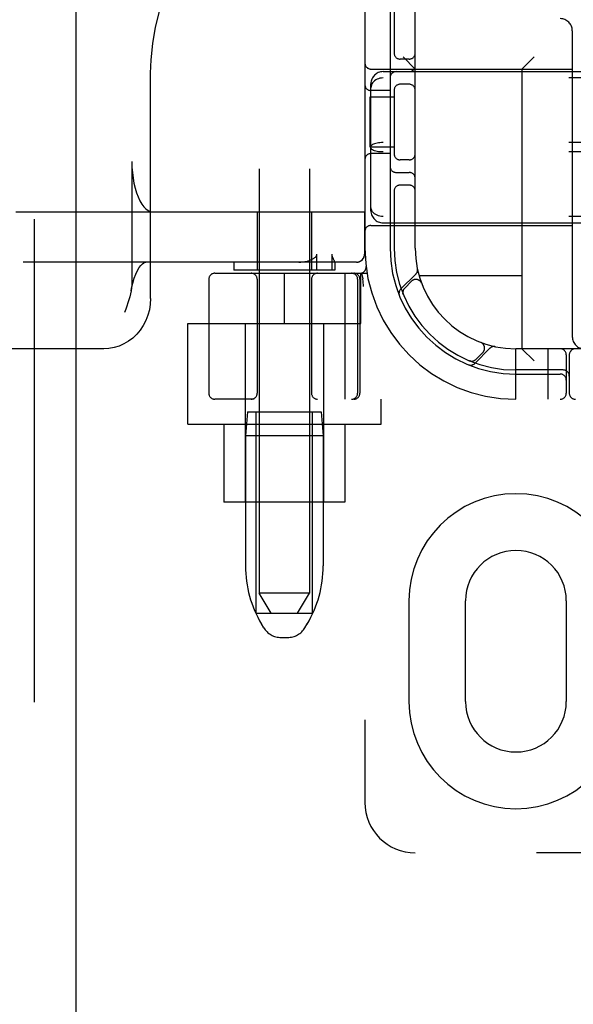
# Model space of a CAD drawing. Header units: inches. Extents: x 0 to 218, y 0 to 141.
# Tile 15 of 76: x 65.69 to 67.07, y 69.52 to 71.97. Entities that reach past the tile are written whole.
import ezdxf

# ---------------------------------------------------------------- set-up
doc = ezdxf.new("R2010")
doc.units = ezdxf.units.IN
doc.header["$LTSCALE"] = 11.987179
doc.header["$MEASUREMENT"] = 0
doc.linetypes.add('HIDDEN', pattern=[0.2, 0.1, -0.1])
doc.layers.add('DEFAULT_2', color=8, linetype='HIDDEN')
doc.layers.add('SECONDARY_LH_DOOR_ASSEMBLY', color=7, linetype='CONTINUOUS')

msp = doc.modelspace()

# ---------------------------------------------------------------- linework, layer by layer
at = {"layer": 'DEFAULT_2', "color": 8, "linetype": 'HIDDEN'}
for p, q in [((66.5518, 75.0245), (66.5518, 70.0245)), ((66.2893, 73.9935), (66.2893, 70.5435)), ((66.4143, 73.9935), (66.4143, 70.5435)), ((66.6768, 71.3995), (66.6768, 73.6495)), ((66.6143, 72.0095), (66.6143, 71.3995)), ((66.6243, 72.0095), (66.6243, 71.8803)), ((67.0668, 71.9385), (67.0668, 71.1795)), ((66.6618, 71.8682), (66.6393, 71.8682)), ((66.6768, 71.8435), (66.6468, 71.8735)), ((66.9418, 71.8435), (66.9718, 71.8735)), ((66.0196, 71.2745), (66.0196, 71.8331)), ((66.5668, 71.8435), (67.0668, 71.8435)), ((66.5968, 71.837), (68.2568, 71.837)), ((66.9418, 71.8435), (66.9418, 71.1495)), ((66.5668, 71.4921), (66.5668, 71.8068)), ((68.2568, 71.8213), (66.5968, 71.8213)), ((66.6618, 71.8057), (66.6393, 71.8057)), ((66.6143, 71.7901), (66.5668, 71.7901)), ((66.6243, 71.7937), (66.6243, 71.6303)), ((66.5648, 71.6495), (66.5648, 71.7745)), ((66.5648, 71.7745), (66.6243, 71.7745)), ((68.2568, 71.6612), (66.5968, 71.6612)), ((66.6243, 71.6495), (66.5648, 71.6495)), ((66.6143, 71.6338), (66.5668, 71.6338)), ((68.2568, 71.6378), (66.5968, 71.6378)), ((65.9731, 71.6145), (65.9731, 71.3129)), ((66.6618, 71.6182), (66.6393, 71.6182)), ((66.6293, 71.587), (66.6618, 71.587)), ((66.6243, 71.5437), (66.6243, 71.3995)), ((66.6618, 71.5557), (66.6393, 71.5557)), ((65.6855, 71.4895), (66.5513, 71.4895)), ((66.2843, 71.4895), (66.2843, 71.3445)), ((66.4193, 71.4895), (66.4193, 71.3445)), ((66.5508, 71.4895), (66.5508, 71.3845)), ((66.5513, 71.4895), (66.5513, 71.3845)), ((68.2568, 71.4776), (66.5968, 71.4776)), ((66.5968, 71.462), (68.2568, 71.462)), ((66.5668, 71.4555), (67.0668, 71.4555)), ((66.5313, 71.3645), (65.7036, 71.3645)), ((66.2268, 71.3645), (66.2268, 71.3445)), ((66.4328, 71.3445), (66.4328, 71.3845)), ((66.4695, 71.3845), (66.4695, 71.3445)), ((66.4768, 71.3646), (66.4767, 71.3645)), ((66.4768, 71.3647), (66.4768, 71.3445)), ((66.1793, 71.337), (66.557, 71.337)), ((66.4768, 71.3445), (66.2268, 71.3445)), ((66.3518, 71.212), (66.3518, 71.337)), ((66.5016, 71.337), (66.5016, 71.0245)), ((66.5418, 71.212), (66.5418, 71.337)), ((66.5431, 71.3374), (66.5465, 71.3229)), ((66.5546, 71.3538), (66.5546, 71.3538)), ((66.1643, 71.322), (66.1643, 71.0395)), ((66.2843, 71.322), (66.2843, 71.0395)), ((66.4193, 71.322), (66.4193, 71.0395)), ((66.5337, 71.322), (66.5337, 71.0395)), ((66.5393, 71.322), (66.5393, 71.0395)), ((66.5466, 71.3223), (66.5465, 71.3229)), ((66.6782, 71.3347), (66.6406, 71.2971)), ((66.6679, 71.3174), (66.6506, 71.3)), ((66.9418, 71.3305), (66.6865, 71.3305)), ((66.6925, 71.3124), (66.6924, 71.3126)), ((66.6924, 71.3124), (66.6926, 71.312)), ((66.6467, 71.2852), (66.6473, 71.2839)), ((66.6473, 71.2839), (66.6472, 71.2839)), ((66.1118, 70.9625), (66.1118, 71.212)), ((66.1118, 71.212), (66.5418, 71.212)), ((66.2543, 71.212), (66.2543, 70.7695)), ((66.4493, 71.212), (66.4493, 70.7695)), ((65.9034, 71.1495), (64.5185, 71.1495)), ((66.8245, 71.1133), (66.8621, 71.1509)), ((66.8394, 71.1653), (66.8397, 71.1651)), ((66.84, 71.165), (66.8397, 71.1651)), ((66.9268, 71.0245), (66.9268, 71.1495)), ((67.9268, 71.1495), (66.9268, 71.1495)), ((66.9418, 71.1495), (66.9718, 71.1195)), ((67.0068, 71.0245), (67.0068, 71.1495)), ((66.8112, 71.1199), (66.8126, 71.1193)), ((66.8274, 71.1232), (66.8447, 71.1406)), ((67.0518, 71.1345), (67.0518, 71.0395)), ((67.0593, 71.1345), (67.0593, 71.0395)), ((67.0443, 71.097), (66.9268, 71.097)), ((66.9268, 71.087), (67.0368, 71.087)), ((68.6743, 71.0245), (66.1793, 71.0245)), ((66.5918, 70.9625), (66.5918, 71.0245)), ((66.2603, 70.9935), (66.2553, 70.9335)), ((66.2603, 70.9935), (66.4433, 70.9935)), ((66.2818, 70.4935), (66.2818, 70.9935)), ((66.4218, 70.4935), (66.4218, 70.9935)), ((66.4433, 70.9935), (66.4483, 70.9335)), ((66.1118, 70.9625), (66.5918, 70.9625)), ((66.2018, 70.9625), (66.2018, 70.7695)), ((66.5018, 70.9625), (66.5018, 70.7695)), ((66.2553, 70.9335), (66.2553, 70.611)), ((66.4483, 70.9335), (66.2553, 70.9335)), ((66.4483, 70.9335), (66.4483, 70.611)), ((66.5018, 70.7695), (66.2018, 70.7695)), ((66.4143, 70.5435), (66.2893, 70.5435)), ((66.3193, 70.4935), (66.2893, 70.5435)), ((66.3843, 70.4935), (66.4143, 70.5435)), ((66.6612, 70.5245), (66.6612, 70.2745)), ((66.8018, 70.2745), (66.8018, 70.5245)), ((67.0518, 70.5245), (67.0518, 70.2745)), ((66.2818, 70.4935), (66.4218, 70.4935)), ((66.3007, 70.4577), (66.2952, 70.467)), ((66.4029, 70.4577), (66.4084, 70.467)), ((66.3436, 70.4335), (66.36, 70.4335)), ((68.1768, 69.8995), (66.6768, 69.8995))]:
    msp.add_line(p, q, dxfattribs=at)
for points in [[(66.0196, 71.833), (66.0208, 71.8664), (66.0249, 71.9069), (66.032, 71.947), (66.0421, 71.9864), (66.055, 72.0248), (66.0708, 72.062), (66.0893, 72.0977), (66.1103, 72.1317), (66.1339, 72.1637), (66.1597, 72.1936), (66.1877, 72.221), (66.2177, 72.2459), (66.2494, 72.268), (66.2827, 72.2873), (66.3172, 72.3036), (66.3529, 72.3167), (66.3895, 72.3266), (66.4205, 72.3324)], [(66.5968, 71.8213), (66.593, 71.8211), (66.5892, 71.8205), (66.5855, 71.8195), (66.5821, 71.8182), (66.5788, 71.8165), (66.5758, 71.8144), (66.5732, 71.812), (66.571, 71.8094), (66.5692, 71.8065), (66.5679, 71.8034), (66.5671, 71.8002), (66.5668, 71.7969)], [(66.5968, 71.6612), (66.593, 71.6611), (66.5892, 71.6608), (66.5855, 71.6604), (66.5821, 71.6598), (66.5788, 71.6591), (66.5758, 71.6582), (66.5732, 71.6573), (66.571, 71.6562), (66.5692, 71.655), (66.5679, 71.6538), (66.5671, 71.6525), (66.5668, 71.6512)], [(66.5968, 71.6378), (66.593, 71.6378), (66.5892, 71.6381), (66.5855, 71.6385), (66.5821, 71.6391), (66.5788, 71.6398), (66.5758, 71.6407), (66.5732, 71.6417), (66.571, 71.6427), (66.5692, 71.6439), (66.5679, 71.6452), (66.5671, 71.6464), (66.5668, 71.6477)], [(65.9731, 71.6145), (65.9734, 71.6004), (65.9744, 71.5866), (65.9761, 71.5732), (65.9783, 71.5602), (65.9812, 71.548), (65.9846, 71.5365), (65.9885, 71.5261), (65.9929, 71.5167), (65.9977, 71.5086), (66.0029, 71.5018), (66.0083, 71.4965), (66.014, 71.4926), (66.0198, 71.4903), (66.0257, 71.4895)], [(66.5968, 71.4776), (66.593, 71.4778), (66.5892, 71.4784), (66.5855, 71.4794), (66.5821, 71.4807), (66.5788, 71.4824), (66.5758, 71.4845), (66.5732, 71.4869), (66.571, 71.4895), (66.5692, 71.4924), (66.5679, 71.4955), (66.5671, 71.4987), (66.5668, 71.5021)], [(65.9712, 71.293), (65.9724, 71.2996), (65.9756, 71.3127), (65.9792, 71.3246), (65.9832, 71.335), (65.9874, 71.3439), (65.9917, 71.3511), (65.9959, 71.3566), (65.9997, 71.3606), (66.0031, 71.363), (66.0057, 71.3642), (66.0075, 71.3645)], [(66.3879, 71.3645), (66.3931, 71.3646), (66.3979, 71.365), (66.4024, 71.3657), (66.4067, 71.3665), (66.4106, 71.3675), (66.4143, 71.3687), (66.4178, 71.3701), (66.4209, 71.3716)], [(66.4209, 71.3716), (66.4225, 71.3725), (66.424, 71.3734), (66.4254, 71.3743), (66.4267, 71.3753), (66.4279, 71.3762), (66.429, 71.3772), (66.43, 71.3783), (66.4309, 71.3794), (66.4317, 71.3806), (66.4323, 71.3818), (66.4326, 71.3831), (66.4328, 71.3845)], [(66.4695, 71.3845), (66.4696, 71.3831), (66.4697, 71.3818), (66.47, 71.3805), (66.4703, 71.3794), (66.4706, 71.3783), (66.471, 71.3772), (66.4714, 71.3762), (66.4719, 71.3753), (66.4723, 71.3743), (66.4728, 71.3734), (66.4732, 71.3725)], [(66.4732, 71.3725), (66.4749, 71.3692), (66.4753, 71.3684), (66.4756, 71.3677), (66.4759, 71.367), (66.4762, 71.3663), (66.4765, 71.3657), (66.4766, 71.3652), (66.4768, 71.3648), (66.4768, 71.3646)], [(66.5308, 71.3645), (66.5347, 71.3648), (66.5385, 71.366), (66.542, 71.3678), (66.545, 71.3703), (66.5475, 71.3733), (66.5493, 71.3768), (66.5505, 71.3806), (66.5508, 71.3845)], [(65.9731, 71.3129), (65.9729, 71.3065), (65.9722, 71.2998), (65.9712, 71.293)], [(66.5487, 71.304), (66.5481, 71.3084), (66.5476, 71.3129), (66.5471, 71.3176), (66.5466, 71.3223)], [(65.9712, 71.293), (65.9697, 71.2858), (65.9679, 71.2786), (65.9658, 71.2711), (65.9634, 71.2635), (65.9607, 71.2557), (65.9579, 71.2476), (65.955, 71.2395)], [(66.0196, 71.2745), (66.0189, 71.2603), (66.0167, 71.2464), (66.013, 71.2328), (66.0079, 71.2198), (66.0016, 71.2075), (65.9939, 71.196), (65.9852, 71.1856), (65.9754, 71.1763), (65.9648, 71.1683), (65.9534, 71.1616), (65.9414, 71.1563), (65.929, 71.1525), (65.9162, 71.1502), (65.9034, 71.1495)], [(66.6472, 71.2839), (66.6472, 71.2839), (66.6472, 71.284), (66.6471, 71.2842), (66.6471, 71.2844), (66.647, 71.2846), (66.6469, 71.2849), (66.6468, 71.2851), (66.6467, 71.2854), (66.6467, 71.2856), (66.6466, 71.2859), (66.6466, 71.2862), (66.6465, 71.2864), (66.6464, 71.2867), (66.6464, 71.287), (66.6463, 71.2873), (66.6463, 71.2876), (66.6463, 71.2877)], [(66.8113, 71.1199), (66.8112, 71.1199), (66.8112, 71.1199)], [(66.815, 71.119), (66.8149, 71.119), (66.8145, 71.119), (66.8142, 71.1191), (66.8138, 71.1191), (66.8135, 71.1192), (66.8132, 71.1193), (66.8128, 71.1194), (66.8125, 71.1195), (66.8123, 71.1195), (66.812, 71.1196), (66.8117, 71.1197), (66.8115, 71.1198), (66.8114, 71.1198), (66.8113, 71.1199)]]:
    msp.add_lwpolyline(points, dxfattribs=at)
for centre, radius, start, end in [((67.0368, 71.9385), 0.03, 0, 90), ((66.6393, 71.8832), 0.015, 180, 270), ((66.6618, 71.8832), 0.015, 270, 360), ((66.5668, 71.8585), 0.015, 180, 270), ((66.6618, 71.852), 0.015, 270, 360), ((66.5968, 71.807), 0.03, 90, 180), ((66.6293, 71.822), 0.015, 90, 180), ((66.5668, 71.8051), 0.015, 180, 270), ((66.6393, 71.7907), 0.015, 90, 180), ((66.6618, 71.7907), 0.015, 0, 90), ((66.5668, 71.6188), 0.015, 90, 180), ((66.6393, 71.6332), 0.015, 180, 270), ((66.6618, 71.6332), 0.015, 270, 0), ((66.6293, 71.602), 0.015, 180, 270), ((66.6618, 71.572), 0.015, 0, 90), ((66.6393, 71.5407), 0.015, 90, 180), ((66.6618, 71.5407), 0.015, 0, 90), ((66.5968, 71.492), 0.03, 180, 270), ((66.5668, 71.4405), 0.015, 90, 180), ((66.9268, 71.3995), 0.375, 180, 270), ((66.9268, 71.3995), 0.3125, 180, 270), ((66.9268, 71.3995), 0.3025, 180, 270), ((66.9268, 71.3995), 0.25, 180, 270), ((66.5313, 71.3845), 0.02, 270, 360), ((66.1793, 71.322), 0.015, 90, 180), ((66.2693, 71.322), 0.015, 0, 90), ((66.4343, 71.322), 0.015, 90, 180), ((66.5187, 71.322), 0.015, 0, 90), ((66.5243, 71.322), 0.015, 0, 90), ((66.5397, 71.352), 0.015, 270, 6.9957), ((66.668, 71.345), 0.0145, 315, 11.8855), ((66.6785, 71.3068), 0.015, 20.4747, 135), ((66.6509, 71.2869), 0.0145, 135, 202.1958), ((66.6612, 71.2894), 0.015, 135, 202.5046), ((67.0968, 71.1795), 0.03, 180, 270), ((66.8341, 71.1512), 0.015, 315, 69.5253), ((66.8723, 71.1406), 0.0145, 78.1145, 135), ((67.0368, 71.1345), 0.015, 0, 90), ((67.0743, 71.1345), 0.015, 90, 180), ((66.8168, 71.1339), 0.015, 247.4954, 315), ((66.8142, 71.1235), 0.0145, 247.8042, 315), ((67.0443, 71.082), 0.015, 0, 90), ((67.0368, 71.072), 0.015, 0, 90), ((66.1793, 71.0395), 0.015, 180, 270), ((66.2693, 71.0395), 0.015, 270, 360), ((66.4343, 71.0395), 0.015, 180, 270), ((66.5187, 71.0395), 0.015, 270, 360), ((66.5243, 71.0395), 0.015, 270, 360), ((67.0368, 71.0395), 0.015, 270, 360), ((67.0743, 71.0395), 0.015, 180, 270), ((66.9268, 70.5245), 0.2656, 0, 180), ((66.9268, 70.5245), 0.125, 0, 180), ((66.5353, 70.611), 0.28, 180, 210.9637), ((66.1683, 70.611), 0.28, 329.0363, 360), ((66.3436, 70.4835), 0.05, 210.9637, 270), ((66.36, 70.4835), 0.05, 270, 329.0363), ((66.9268, 70.2745), 0.2656, 180, 360), ((66.9268, 70.2745), 0.125, 180, 360), ((66.6768, 70.0245), 0.125, 180, 270)]:
    msp.add_arc(centre, radius, start, end, dxfattribs=at)
at = {"layer": 'SECONDARY_LH_DOOR_ASSEMBLY', "color": 8, "linetype": 'HIDDEN'}
msp.add_line((65.7313, 41.5035), (65.7313, 103.7955), dxfattribs=at)
at = {"layer": 'SECONDARY_LH_DOOR_ASSEMBLY', "color": 3, "linetype": 'Continuous'}
msp.add_line((65.8353, 41.5035), (65.8353, 103.7955), dxfattribs=at)

doc.saveas('drawing.dxf')
